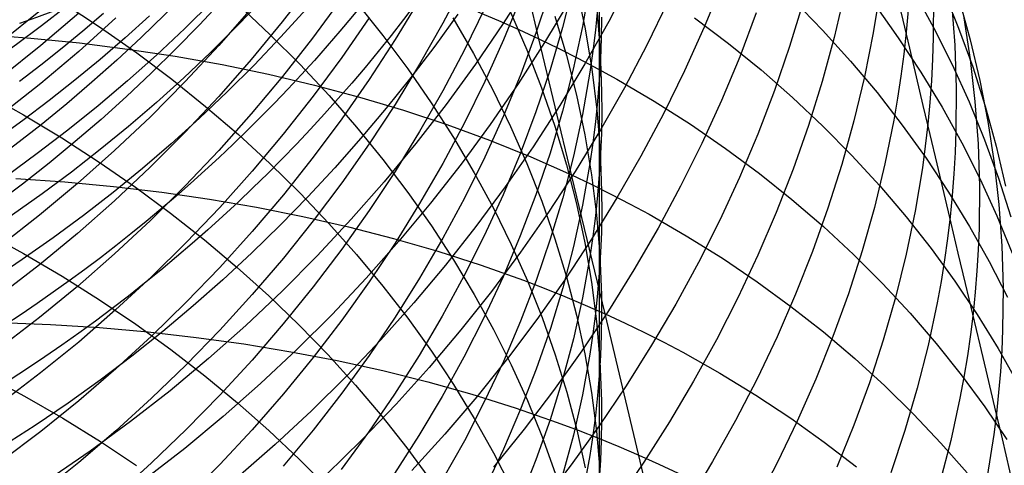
# Model space of a CAD drawing. Extents: x -383 to 1849, y -1185 to -529.
# Tile 193 of 256: x -356.74 to -347.22, y -944.75 to -940.44. Entities that reach past the tile are written whole.
import ezdxf

# ---------------------------------------------------------------- set-up
doc = ezdxf.new("R2010")
doc.units = 0
doc.layers.add('PREDEFINITO', color=7, linetype='CONTINUOUS')

msp = doc.modelspace()

# ---------------------------------------------------------------- linework, layer by layer
at = {"layer": 'PREDEFINITO'}
for p, q in [((-351.7197, -940.6262, 508.6788), (-352.0246, -939.3402, 510.1111)), ((-353.9101, -940.0882, 601.5811), (-354.1994, -940.4614, 601.4408)), ((-352.4389, -940.0731, 608.5495), (-352.6487, -940.4741, 608.3593)), ((-351.8094, -940.0736, 546.685), (-352.0655, -940.4759, 546.8075)), ((-351.3879, -940.1027, 616.0379), (-351.4922, -940.5153, 615.7983)), ((-351.2289, -940.0951, 618.0216), (-351.3001, -940.5071, 617.7707)), ((-350.8294, -940.0422, 543.4234), (-351.0458, -940.4577, 543.5698)), ((-349.9493, -940.0883, 540.0888), (-350.1242, -940.5129, 540.2601)), ((-351.6099, -940.1485, 614.0781), (-351.7455, -940.5595, 613.8508)), ((-351.3551, -940.1382, 626.4308), (-351.2744, -940.5277, 626.146)), ((-351.1368, -940.1312, 620.0265), (-351.1366, -941.936, 622.9812)), ((-348.7688, -940.1827, 534.8733), (-348.8689, -940.6118, 535.083)), ((-348.0996, -940.1655, 518.6457), (-347.9073, -940.5159, 518.9334)), ((-347.9091, -940.1915, 529.2568), (-347.9102, -940.6111, 529.5047)), ((-347.8164, -940.1496, 520.9126), (-347.6657, -940.521, 521.1968)), ((-356.3174, -940.279, 641.0448), (-355.9564, -940.5158, 640.8173)), ((-354.876, -940.264, 556.0348), (-355.1426, -940.5262, 556.0818)), ((-353.6311, -940.2402, 603.218), (-353.908, -940.6185, 603.0669)), ((-353.4821, -940.2743, 635.7973), (-353.2281, -940.5917, 635.5202)), ((-352.8721, -940.24, 606.6886), (-353.1094, -940.6326, 606.5124)), ((-351.8963, -940.2275, 612.144), (-352.0625, -940.6353, 611.9295)), ((-351.4219, -940.2546, 545.1313), (-351.665, -940.6607, 545.2638)), ((-350.4735, -940.268, 541.8467), (-350.6766, -940.6861, 542.0037)), ((-349.1674, -940.2725, 536.7023), (-349.298, -940.7005, 536.8982)), ((-349.2613, -940.2529, 513.832), (-348.9796, -940.5422, 514.1113)), ((-348.4795, -940.2901, 516.3743), (-348.2481, -940.6153, 516.6612)), ((-347.7332, -940.2744, 527.3312), (-347.7027, -940.6869, 527.5902)), ((-347.6602, -940.2465, 523.1697), (-347.5525, -940.6362, 523.4482)), ((-356.5341, -940.3528, 591.7725), (-356.9114, -940.6552, 591.7005)), ((-356.1658, -940.3777, 593.3404), (-356.5331, -940.6906, 593.259)), ((-355.9261, -940.3818, 559.0487), (-356.125, -940.5512, 559.0728)), ((-354.4999, -940.3321, 599.8224), (-354.8131, -940.6903, 599.6965)), ((-354.623, -940.2984, 638.3497), (-354.3191, -940.5827, 638.0899)), ((-352.5034, -940.3878, 548.3676), (-352.7263, -940.6955, 548.4537)), ((-352.244, -940.3282, 610.2415), (-352.4396, -940.7311, 610.0402)), ((-352.3118, -940.3639, 508.34), (-352.112, -940.4484, 508.4509)), ((-351.994, -940.3662, 630.8396), (-351.8365, -940.7303, 630.5489)), ((-351.1531, -940.336, 619.8958), (-351.1737, -940.5406, 619.7653)), ((-351.1605, -940.3385, 624.0955), (-351.129, -940.7374, 623.8167)), ((-349.6198, -940.3736, 538.4922), (-349.7805, -940.7988, 538.6742)), ((-348.4556, -940.3521, 533.1339), (-348.4916, -940.566, 533.2451)), ((-348.1523, -940.3498, 531.266), (-348.1715, -940.5623, 531.3837)), ((-355.8092, -940.4235, 594.9175), (-356.1662, -940.7462, 594.8264)), ((-355.4831, -940.4046, 557.5609), (-355.719, -940.6168, 557.5947)), ((-354.1994, -940.4614, 601.4408), (-354.5008, -940.8261, 601.3041)), ((-353.3607, -940.4237, 604.8613), (-353.6244, -940.8059, 604.6994)), ((-352.6487, -940.4741, 608.3593), (-352.8724, -940.8694, 608.172)), ((-352.5523, -940.4226, 633.1902), (-352.3518, -940.7681, 632.902)), ((-352.0655, -940.4759, 546.8075), (-352.3345, -940.871, 546.9265)), ((-352.112, -940.4484, 508.4509), (-351.9146, -940.5358, 508.5638)), ((-351.567, -940.4074, 628.4844), (-351.4547, -940.7868, 628.1946)), ((-351.0458, -940.4577, 543.5698), (-351.276, -940.8674, 543.7127)), ((-351.1146, -940.4166, 621.9152), (-351.1178, -940.6192, 621.7799)), ((-350.2179, -940.4213, 511.3359), (-349.8899, -940.669, 511.6008)), ((-347.6156, -940.4231, 525.3949), (-347.5537, -940.8265, 525.664)), ((-356.125, -940.5512, 559.0728), (-356.3267, -940.717, 559.0962)), ((-355.9564, -940.5158, 640.8173), (-355.6063, -940.7618, 640.5815)), ((-355.1426, -940.5262, 556.0818), (-355.4155, -940.7818, 556.127)), ((-351.9146, -940.5358, 508.5638), (-351.7197, -940.6262, 508.6788)), ((-351.7455, -940.5595, 613.8508), (-351.8965, -940.967, 613.6258)), ((-351.4922, -940.5153, 615.7983), (-351.6124, -940.9251, 615.5607)), ((-351.3001, -940.5071, 617.7707), (-351.388, -940.9172, 617.5213)), ((-351.2744, -940.5277, 626.146), (-351.2098, -940.919, 625.8602)), ((-351.1737, -940.5406, 619.7653), (-351.1987, -940.7448, 619.6351)), ((-350.1242, -940.5129, 540.2601), (-350.3137, -940.9331, 540.428)), ((-348.9796, -940.5422, 514.1113), (-348.7104, -940.8398, 514.395)), ((-348.4916, -940.566, 533.2451), (-348.5762, -940.9927, 533.4655)), ((-348.1715, -940.5623, 531.3837), (-348.195, -940.7746, 531.5008)), ((-347.9073, -940.5159, 518.9334), (-347.729, -940.8721, 519.2229)), ((-347.6657, -940.521, 521.1968), (-347.5297, -940.897, 521.4819)), ((-357.1033, -940.5833, 504.9237), (-356.6298, -940.6186, 505.0498)), ((-356.6298, -940.6186, 505.0498), (-356.1602, -940.6654, 505.1854)), ((-356.1602, -940.6654, 505.1854), (-355.6951, -940.7236, 505.3303)), ((-355.719, -940.6168, 557.5947), (-355.9592, -940.8239, 557.6274)), ((-354.3191, -940.5827, 638.0899), (-354.0273, -940.8744, 637.8238)), ((-353.908, -940.6185, 603.0669), (-354.1973, -940.9888, 602.9193)), ((-353.1094, -940.6326, 606.5124), (-353.3601, -941.0185, 606.3396)), ((-353.2281, -940.5917, 635.5202), (-352.9873, -940.9152, 635.2383)), ((-352.0625, -940.6353, 611.9295), (-352.2435, -941.0386, 611.7176)), ((-351.665, -940.6607, 545.2638), (-351.9213, -941.06, 545.3928)), ((-351.7197, -940.6262, 508.6788), (-351.5274, -940.7195, 508.7957)), ((-351.4067, -941.9396, 507.2725), (-351.7197, -940.6262, 508.6788)), ((-351.1178, -940.6192, 621.7799), (-351.1252, -940.8217, 621.6447)), ((-349.8899, -940.669, 511.6008), (-349.5734, -940.9264, 511.8715)), ((-348.8689, -940.6118, 535.083), (-348.9851, -941.0388, 535.2897)), ((-348.2481, -940.6153, 516.6612), (-348.03, -940.9472, 516.9511)), ((-347.9102, -940.6111, 529.5047), (-347.9171, -940.8211, 529.628)), ((-347.5525, -940.6362, 523.4482), (-347.4602, -941.0292, 523.7266)), ((-356.5331, -940.6906, 593.259), (-356.9104, -940.9915, 593.181)), ((-356.1662, -940.7462, 594.8264), (-356.5336, -941.0575, 594.7389)), ((-356.3267, -940.717, 559.0962), (-356.5312, -940.8793, 559.1189)), ((-355.6951, -940.7236, 505.3303), (-355.2349, -940.7934, 505.4845)), ((-355.6063, -940.7618, 640.5815), (-355.2673, -941.0164, 640.3379)), ((-354.8131, -940.6903, 599.6965), (-355.1377, -941.0389, 599.5743)), ((-352.7263, -940.6955, 548.4537), (-352.9568, -940.998, 548.5375)), ((-352.4396, -940.7311, 610.0402), (-352.6494, -941.1287, 609.8419)), ((-352.3518, -940.7681, 632.902), (-352.1655, -941.1183, 632.6103)), ((-351.8365, -940.7303, 630.5489), (-351.6939, -941.0981, 630.2557)), ((-351.5274, -940.7195, 508.7957), (-351.3377, -940.8157, 508.9147)), ((-351.1987, -940.7448, 619.6351), (-351.2279, -940.9488, 619.5052)), ((-351.129, -940.7374, 623.8167), (-351.1144, -941.1369, 623.5379)), ((-350.6766, -940.6861, 542.0037), (-350.8937, -941.0988, 542.1572)), ((-349.298, -940.7005, 536.8982), (-349.4442, -941.1254, 537.0909)), ((-347.7027, -940.6869, 527.5902), (-347.6886, -941.1008, 527.8478)), ((-355.9592, -940.8239, 557.6274), (-356.2037, -941.0259, 557.6589)), ((-355.4155, -940.7818, 556.127), (-355.6945, -941.0306, 556.1704)), ((-355.2349, -940.7934, 505.4845), (-354.7803, -940.8747, 505.6479)), ((-354.5008, -940.8261, 601.3041), (-354.814, -941.1817, 601.1711)), ((-353.6244, -940.8059, 604.6994), (-353.9008, -941.1804, 604.5411)), ((-351.4547, -940.7868, 628.1946), (-351.3579, -941.1688, 627.9032)), ((-351.3377, -940.8157, 508.9147), (-351.1507, -940.9147, 509.0356)), ((-351.1252, -940.8217, 621.6447), (-351.137, -941.0241, 621.5097)), ((-349.7805, -940.7988, 538.6742), (-349.9561, -941.22, 538.8529)), ((-348.7104, -940.8398, 514.395), (-348.4539, -941.1453, 514.6826)), ((-348.195, -940.7746, 531.5008), (-348.2229, -940.9868, 531.6173)), ((-347.9171, -940.8211, 529.628), (-347.9283, -941.0311, 529.7507)), ((-347.5537, -940.8265, 525.664), (-347.5078, -941.2321, 525.9323)), ((-356.5312, -940.8793, 559.1189), (-356.7385, -941.0378, 559.1408)), ((-354.7803, -940.8747, 505.6479), (-354.3317, -940.9675, 505.8203)), ((-354.0273, -940.8744, 637.8238), (-353.7479, -941.1732, 637.5517)), ((-352.8724, -940.8694, 608.172), (-353.1097, -941.2585, 607.9881)), ((-352.9873, -940.9152, 635.2383), (-352.7598, -941.2445, 634.9517)), ((-352.3345, -940.871, 546.9265), (-352.6161, -941.2583, 547.0419)), ((-351.6124, -940.9251, 615.5607), (-351.7485, -941.3318, 615.3252)), ((-351.276, -940.8674, 543.7127), (-351.5196, -941.2707, 543.852)), ((-351.388, -940.9172, 617.5213), (-351.4923, -941.325, 617.2737)), ((-351.2279, -940.9488, 619.5052), (-351.299, -941.3554, 619.2463)), ((-351.2098, -940.919, 625.8602), (-351.1615, -941.3116, 625.5738)), ((-351.1507, -940.9147, 509.0356), (-350.9663, -941.0165, 509.1583)), ((-350.3137, -940.9331, 540.428), (-350.5176, -941.3485, 540.5924)), ((-349.5734, -940.9264, 511.8715), (-349.2688, -941.1931, 512.1476)), ((-348.03, -940.9472, 516.9511), (-347.8255, -941.2856, 517.2435)), ((-347.729, -940.8721, 519.2229), (-347.565, -941.2336, 519.514)), ((-347.5297, -940.897, 521.4819), (-347.4086, -941.2771, 521.7676)), ((-356.2037, -941.0259, 557.6589), (-356.4523, -941.2226, 557.6891)), ((-355.6945, -941.0306, 556.1704), (-355.9793, -941.2725, 556.212)), ((-355.1377, -941.0389, 599.5743), (-355.4736, -941.3775, 599.456)), ((-355.2673, -941.0164, 640.3379), (-354.9398, -941.2795, 640.0868)), ((-354.1973, -940.9888, 602.9193), (-354.4987, -941.3505, 602.7754)), ((-354.3317, -940.9675, 505.8203), (-353.8897, -941.0718, 506.0017)), ((-353.3601, -941.0185, 606.3396), (-353.6237, -941.3973, 606.1702)), ((-352.9568, -940.998, 548.5375), (-353.1949, -941.2951, 548.6191)), ((-352.2435, -941.0386, 611.7176), (-352.439, -941.4371, 611.5086)), ((-351.8965, -940.967, 613.6258), (-352.0627, -941.3704, 613.4033)), ((-351.137, -941.0241, 621.5097), (-351.1532, -941.2263, 621.3749)), ((-350.9663, -941.0165, 509.1583), (-350.6057, -941.2283, 509.4093)), ((-348.9851, -941.0388, 535.2897), (-349.1173, -941.4633, 535.4934)), ((-348.5762, -940.9927, 533.4655), (-348.6773, -941.4178, 533.6829)), ((-348.2229, -940.9868, 531.6173), (-348.2551, -941.1988, 531.7331)), ((-347.9283, -941.0311, 529.7507), (-347.9437, -941.2412, 529.8729)), ((-347.4602, -941.0292, 523.7266), (-347.3834, -941.4252, 524.0047)), ((-357.0827, -941.1462, 642.9626), (-356.7007, -941.36, 642.7477)), ((-356.5336, -941.0575, 594.7389), (-356.9109, -941.3569, 594.6552)), ((-353.8897, -941.0718, 506.0017), (-353.4549, -941.1876, 506.1919)), ((-352.6494, -941.1287, 609.8419), (-352.8731, -941.5205, 609.6468)), ((-351.9213, -941.06, 545.3928), (-352.1904, -941.452, 545.518)), ((-352.1655, -941.1183, 632.6103), (-351.9934, -941.4727, 632.3154)), ((-351.6939, -941.0981, 630.2557), (-351.5663, -941.469, 629.9603)), ((-350.8937, -941.0988, 542.1572), (-351.1246, -941.5056, 542.3071)), ((-351.1144, -941.1369, 623.5379), (-351.1135, -941.3367, 623.3985)), ((-349.4442, -941.1254, 537.0909), (-349.6057, -941.5468, 537.2803)), ((-348.4539, -941.1453, 514.6826), (-348.2103, -941.4583, 514.9739)), ((-347.6886, -941.1008, 527.8478), (-347.6912, -941.5155, 528.1038)), ((-356.4523, -941.2226, 557.6891), (-356.705, -941.4139, 557.7181)), ((-354.814, -941.1817, 601.1711), (-355.1387, -941.5279, 601.042)), ((-353.9008, -941.1804, 604.5411), (-354.1897, -941.547, 604.3865)), ((-353.7479, -941.1732, 637.5517), (-353.4811, -941.4787, 637.2738)), ((-353.4549, -941.1876, 506.1919), (-353.0278, -941.3149, 506.391)), ((-352.7598, -941.2445, 634.9517), (-352.546, -941.579, 634.6609)), ((-351.3579, -941.1688, 627.9032), (-351.277, -941.5528, 627.6106)), ((-351.1532, -941.2263, 621.3749), (-351.1738, -941.4282, 621.2404)), ((-350.6057, -941.2283, 509.4093), (-350.256, -941.4508, 509.6674)), ((-349.9561, -941.22, 538.8529), (-350.1464, -941.6369, 539.028)), ((-349.2688, -941.1931, 512.1476), (-348.9762, -941.4687, 512.4289)), ((-348.2551, -941.1988, 531.7331), (-348.2915, -941.4105, 531.8483)), ((-347.9437, -941.2412, 529.8729), (-347.9635, -941.4512, 529.9945)), ((-347.565, -941.2336, 519.514), (-347.4153, -941.6, 519.8064)), ((-347.5078, -941.2321, 525.9323), (-347.4781, -941.6395, 526.1993)), ((-355.9793, -941.2725, 556.212), (-356.2701, -941.5072, 556.2518)), ((-354.9398, -941.2795, 640.0868), (-354.6239, -941.5505, 639.8286)), ((-353.1949, -941.2951, 548.6191), (-353.4404, -941.5867, 548.6983)), ((-353.1097, -941.2585, 607.9881), (-353.3603, -941.6409, 607.8076)), ((-353.0278, -941.3149, 506.391), (-352.6089, -941.4538, 506.5986)), ((-352.6161, -941.2583, 547.0419), (-352.9099, -941.6374, 547.1535)), ((-351.7485, -941.3318, 615.3252), (-351.9, -941.735, 615.0921)), ((-351.5196, -941.2707, 543.852), (-351.7764, -941.6673, 543.9875)), ((-351.4923, -941.325, 617.2737), (-351.6126, -941.73, 617.028)), ((-351.1615, -941.3116, 625.5738), (-351.1298, -941.7051, 625.287)), ((-351.1135, -941.3367, 623.3985), (-351.1168, -941.5366, 623.2593)), ((-347.8255, -941.2856, 517.2435), (-347.6348, -941.63, 517.5382)), ((-347.4086, -941.2771, 521.7676), (-347.3026, -941.661, 522.0536)), ((-356.705, -941.4139, 557.7181), (-356.9617, -941.5997, 557.7458)), ((-356.7007, -941.36, 642.7477), (-356.3291, -941.5834, 642.5238)), ((-355.4736, -941.3775, 599.456), (-355.8203, -941.7058, 599.3416)), ((-354.4987, -941.3505, 602.7754), (-354.8119, -941.7033, 602.6355)), ((-353.6237, -941.3973, 606.1702), (-353.9001, -941.7685, 606.0045)), ((-352.0627, -941.3704, 613.4033), (-352.2437, -941.7695, 613.1835)), ((-351.299, -941.3554, 619.2463), (-351.3866, -941.7602, 618.9891)), ((-351.1738, -941.4282, 621.2404), (-351.1986, -941.6299, 621.1061)), ((-350.5176, -941.3485, 540.5924), (-350.7355, -941.7585, 540.7531)), ((-348.6773, -941.4178, 533.6829), (-348.7946, -941.8408, 533.8974)), ((-348.2915, -941.4105, 531.8483), (-348.3769, -941.8329, 532.0765)), ((-347.3834, -941.4252, 524.0047), (-347.3224, -941.8238, 524.2821)), ((-356.2701, -941.5072, 556.2518), (-356.5664, -941.7344, 556.2896)), ((-355.1387, -941.5279, 601.042), (-355.4746, -941.8642, 600.9169)), ((-353.4811, -941.4787, 637.2738), (-353.2272, -941.7906, 636.9907)), ((-352.8731, -941.5205, 609.6468), (-353.1104, -941.9063, 609.455)), ((-352.439, -941.4371, 611.5086), (-352.6487, -941.8303, 611.3027)), ((-352.6089, -941.4538, 506.5986), (-352.1987, -941.6042, 506.8148)), ((-352.1904, -941.452, 545.518), (-352.4721, -941.8363, 545.6393)), ((-351.9934, -941.4727, 632.3154), (-351.836, -941.8311, 632.0176)), ((-351.5663, -941.469, 629.9603), (-351.454, -941.8428, 629.663)), ((-351.1246, -941.5056, 542.3071), (-351.3689, -941.9062, 542.4531)), ((-350.256, -941.4508, 509.6674), (-349.9176, -941.6835, 509.9321)), ((-349.1173, -941.4633, 535.4934), (-349.265, -941.8847, 535.6938)), ((-348.9762, -941.4687, 512.4289), (-348.6959, -941.7528, 512.715)), ((-348.2103, -941.4583, 514.9739), (-347.9799, -941.7785, 515.2686)), ((-347.9635, -941.4512, 529.9945), (-347.9876, -941.6611, 530.1155)), ((-347.6912, -941.5155, 528.1038), (-347.6988, -941.7231, 528.231)), ((-356.3291, -941.5834, 642.5238), (-355.968, -941.8162, 642.2912)), ((-354.6239, -941.5505, 639.8286), (-354.3199, -941.8293, 639.5635)), ((-354.1897, -941.547, 604.3865), (-354.4906, -941.9051, 604.2357)), ((-353.4404, -941.5867, 548.6983), (-353.6932, -941.8724, 548.7751)), ((-352.546, -941.579, 634.6609), (-352.346, -941.9185, 634.3661)), ((-352.1987, -941.6042, 506.8148), (-351.997, -941.6837, 506.9261)), ((-351.277, -941.5528, 627.6106), (-351.2121, -941.9384, 627.317)), ((-351.1168, -941.5366, 623.2593), (-351.1245, -941.7363, 623.1202)), ((-349.6057, -941.5468, 537.2803), (-349.7821, -941.9642, 537.4661)), ((-347.4153, -941.6, 519.8064), (-347.2804, -941.9709, 520.0996)), ((-355.8203, -941.7058, 599.3416), (-356.1776, -942.0233, 599.2314)), ((-354.8119, -941.7033, 602.6355), (-355.1367, -942.0468, 602.4996)), ((-353.3603, -941.6409, 607.8076), (-353.624, -942.0164, 607.6307)), ((-352.9099, -941.6374, 547.1535), (-353.2157, -942.0078, 547.2611)), ((-351.7764, -941.6673, 543.9875), (-352.0461, -942.0567, 544.1191)), ((-351.997, -941.6837, 506.9261), (-351.7978, -941.7661, 507.0395)), ((-351.1986, -941.6299, 621.1061), (-351.2277, -941.8313, 620.9721)), ((-351.1298, -941.7051, 625.287), (-351.1149, -942.0992, 625.0002)), ((-350.1464, -941.6369, 539.028), (-350.3511, -942.0489, 539.1994)), ((-349.9176, -941.6835, 509.9321), (-349.5907, -941.9262, 510.2031)), ((-347.9876, -941.6611, 530.1155), (-348.016, -941.8708, 530.2358)), ((-347.6348, -941.63, 517.5382), (-347.4581, -941.9801, 517.8348)), ((-347.4781, -941.6395, 526.1993), (-347.4649, -942.0481, 526.4649)), ((-347.3026, -941.661, 522.0536), (-347.2119, -942.0483, 522.3396)), ((-356.5664, -941.7344, 556.2896), (-356.8684, -941.9541, 556.3255)), ((-353.9001, -941.7685, 606.0045), (-354.1889, -942.1319, 605.8427)), ((-353.2272, -941.7906, 636.9907), (-352.9864, -942.1085, 636.7024)), ((-352.2437, -941.7695, 613.1835), (-352.4393, -942.1638, 612.9667)), ((-351.9, -941.735, 615.0921), (-352.0666, -942.1342, 614.8616)), ((-351.7978, -941.7661, 507.0395), (-351.601, -941.8514, 507.155)), ((-351.6126, -941.73, 617.028), (-351.7486, -942.132, 616.7846)), ((-351.3866, -941.7602, 618.9891), (-351.4906, -942.1628, 618.7336)), ((-351.1245, -941.7363, 623.1202), (-351.1366, -941.936, 622.9812)), ((-350.7355, -941.7585, 540.7531), (-350.9672, -942.1628, 540.9099)), ((-348.6959, -941.7528, 512.715), (-348.4281, -942.0451, 513.0055)), ((-347.9799, -941.7785, 515.2686), (-347.7628, -942.1053, 515.5662)), ((-347.6988, -941.7231, 528.231), (-347.7107, -941.9308, 528.3577)), ((-355.968, -941.8162, 642.2912), (-355.6179, -942.0579, 642.0502)), ((-355.4746, -941.8642, 600.9169), (-355.8213, -942.1903, 600.7961)), ((-354.4906, -941.9051, 604.2357), (-354.8034, -942.2544, 604.0891)), ((-354.3199, -941.8293, 639.5635), (-354.0281, -942.1153, 639.292)), ((-353.6932, -941.8724, 548.7751), (-353.953, -942.1521, 548.8494)), ((-353.1104, -941.9063, 609.455), (-353.3611, -942.2856, 609.2668)), ((-352.6487, -941.8303, 611.3027), (-352.8724, -942.2179, 611.1)), ((-352.4721, -941.8363, 545.6393), (-352.7661, -942.2125, 545.7567)), ((-351.836, -941.8311, 632.0176), (-351.6934, -942.1929, 631.7172)), ((-351.3689, -941.9062, 542.4531), (-351.6264, -942.3002, 542.5951)), ((-351.601, -941.8514, 507.155), (-351.4067, -941.9396, 507.2725)), ((-351.454, -941.8428, 629.663), (-351.3573, -942.2189, 629.3641)), ((-351.2277, -941.8313, 620.9721), (-351.2986, -942.2329, 620.7052)), ((-349.265, -941.8847, 535.6938), (-349.4279, -942.3028, 535.8907)), ((-348.7946, -941.8408, 533.8974), (-348.9277, -942.2612, 534.1086)), ((-348.3769, -941.8329, 532.0765), (-348.4788, -942.2538, 532.3018)), ((-348.016, -941.8708, 530.2358), (-348.0486, -942.0804, 530.3555)), ((-347.3224, -941.8238, 524.2821), (-347.2774, -942.2245, 524.5587)), ((-356.7733, -941.9751, 503.5016), (-356.2995, -942.0079, 503.6306)), ((-352.346, -941.9185, 634.3661), (-352.16, -942.2627, 634.0677)), ((-351.4067, -941.9396, 507.2725), (-351.2151, -942.0307, 507.3921)), ((-351.0789, -943.2831, 505.9001), (-351.4067, -941.9396, 507.2725)), ((-351.2121, -941.9384, 627.317), (-351.1635, -942.3254, 627.0229)), ((-351.1366, -941.936, 622.9812), (-351.153, -942.1355, 622.8424)), ((-351.1366, -941.936, 622.9812), (-351.1367, -942.8874, 624.4275)), ((-349.7821, -941.9642, 537.4661), (-349.9732, -942.3774, 537.6483)), ((-349.5907, -941.9262, 510.2031), (-349.2754, -942.1783, 510.48)), ((-347.7107, -941.9308, 528.3577), (-347.7269, -942.1385, 528.4839)), ((-347.4581, -941.9801, 517.8348), (-347.2957, -942.3355, 518.1331)), ((-347.2804, -941.9709, 520.0996), (-347.1603, -942.3459, 520.3935)), ((-356.1776, -942.0233, 599.2314), (-356.5451, -942.3296, 599.1255)), ((-356.2995, -942.0079, 503.6306), (-355.8297, -942.0519, 503.7692)), ((-355.8297, -942.0519, 503.7692), (-355.3644, -942.1073, 503.9173)), ((-355.6179, -942.0579, 642.0502), (-355.2788, -942.3082, 641.8012)), ((-355.1367, -942.0468, 602.4996), (-355.4726, -942.3805, 602.368)), ((-353.624, -942.0164, 607.6307), (-353.9003, -942.3844, 607.4577)), ((-353.2157, -942.0078, 547.2611), (-353.5331, -942.3692, 547.3647)), ((-352.0461, -942.0567, 544.1191), (-352.3283, -942.4386, 544.2466)), ((-351.2151, -942.0307, 507.3921), (-351.026, -942.1246, 507.5137)), ((-351.1149, -942.0992, 625.0002), (-351.1139, -942.2963, 624.8568)), ((-350.3511, -942.0489, 539.1994), (-350.5697, -942.4558, 539.367)), ((-348.4281, -942.0451, 513.0055), (-348.173, -942.3452, 513.3001)), ((-348.0486, -942.0804, 530.3555), (-348.0855, -942.2897, 530.4745)), ((-347.4649, -942.0481, 526.4649), (-347.4683, -942.4578, 526.7287)), ((-355.8213, -942.1903, 600.7961), (-356.1787, -942.5056, 600.6796)), ((-355.3644, -942.1073, 503.9173), (-354.9042, -942.1739, 504.0749)), ((-354.9042, -942.1739, 504.0749), (-354.4495, -942.2518, 504.2418)), ((-354.1889, -942.1319, 605.8427), (-354.4898, -942.4869, 605.685)), ((-353.953, -942.1521, 548.8494), (-354.2198, -942.4255, 548.9211)), ((-354.0281, -942.1153, 639.292), (-353.7486, -942.4084, 639.0142)), ((-352.9864, -942.1085, 636.7024), (-352.759, -942.4319, 636.4095)), ((-352.4393, -942.1638, 612.9667), (-352.6491, -942.5528, 612.7531)), ((-352.0666, -942.1342, 614.8616), (-352.2481, -942.5291, 614.6339)), ((-351.7486, -942.132, 616.7846), (-351.9001, -942.5304, 616.5436)), ((-351.6934, -942.1929, 631.7172), (-351.5658, -942.558, 631.4145)), ((-351.4906, -942.1628, 618.7336), (-351.6107, -942.5626, 618.4801)), ((-350.9672, -942.1628, 540.9099), (-351.2123, -942.561, 541.0628)), ((-351.153, -942.1355, 622.8424), (-351.1738, -942.3347, 622.7039)), ((-351.026, -942.1246, 507.5137), (-350.8396, -942.2213, 507.6373)), ((-349.2754, -942.1783, 510.48), (-348.9719, -942.4397, 510.7626)), ((-347.7628, -942.1053, 515.5662), (-347.5594, -942.4386, 515.8665)), ((-347.7269, -942.1385, 528.4839), (-347.7474, -942.3462, 528.6094)), ((-354.8034, -942.2544, 604.0891), (-355.1277, -942.5944, 603.9467)), ((-354.4495, -942.2518, 504.2418), (-354.001, -942.3411, 504.4179)), ((-353.3611, -942.2856, 609.2668), (-353.6248, -942.6579, 609.0823)), ((-352.8724, -942.2179, 611.1), (-353.1097, -942.5994, 610.9009)), ((-352.7661, -942.2125, 545.7567), (-353.072, -942.5802, 545.8699)), ((-352.16, -942.2627, 634.0677), (-351.9885, -942.611, 633.7661)), ((-351.2986, -942.2329, 620.7052), (-351.3861, -942.6326, 620.4399)), ((-351.3573, -942.2189, 629.3641), (-351.2765, -942.5971, 629.0639)), ((-350.8396, -942.2213, 507.6373), (-350.6558, -942.3208, 507.7628)), ((-348.9277, -942.2612, 534.1086), (-349.0764, -942.6788, 534.3165)), ((-348.4788, -942.2538, 532.3018), (-348.5968, -942.6726, 532.5239)), ((-348.0855, -942.2897, 530.4745), (-348.1718, -942.7073, 530.7102)), ((-347.2774, -942.2245, 524.5587), (-347.2486, -942.6269, 524.8339)), ((-356.5451, -942.3296, 599.1255), (-356.9227, -942.6241, 599.0241)), ((-355.4726, -942.3805, 602.368), (-355.8194, -942.704, 602.2407)), ((-355.2788, -942.3082, 641.8012), (-354.9511, -942.5668, 641.5446)), ((-353.9003, -942.3844, 607.4577), (-354.1892, -942.7445, 607.2887)), ((-354.001, -942.3411, 504.4179), (-353.5592, -942.4417, 504.6032)), ((-353.5331, -942.3692, 547.3647), (-353.8618, -942.7211, 547.4642)), ((-351.6264, -942.3002, 542.5951), (-351.8967, -942.6871, 542.733)), ((-351.1738, -942.3347, 622.7039), (-351.1989, -942.5338, 622.5656)), ((-351.1635, -942.3254, 627.0229), (-351.1315, -942.7132, 626.7283)), ((-351.1139, -942.2963, 624.8568), (-351.1172, -942.4934, 624.7136)), ((-350.6558, -942.3208, 507.7628), (-350.2965, -942.5278, 508.0195)), ((-349.9732, -942.3774, 537.6483), (-350.1786, -942.7857, 537.8266)), ((-349.4279, -942.3028, 535.8907), (-349.6058, -942.717, 536.084)), ((-348.173, -942.3452, 513.3001), (-347.9308, -942.6527, 513.5985)), ((-347.7474, -942.3462, 528.6094), (-347.7722, -942.5538, 528.7343)), ((-347.2957, -942.3355, 518.1331), (-347.1478, -942.6958, 518.4326)), ((-354.2198, -942.4255, 548.9211), (-354.4935, -942.6924, 548.9903)), ((-353.7486, -942.4084, 639.0142), (-353.4818, -942.708, 638.7307)), ((-353.5592, -942.4417, 504.6032), (-353.1246, -942.5535, 504.7974)), ((-352.759, -942.4319, 636.4095), (-352.5452, -942.7606, 636.1123)), ((-352.3283, -942.4386, 544.2466), (-352.6228, -942.8123, 544.3699)), ((-350.5697, -942.4558, 539.367), (-350.8021, -942.857, 539.5306)), ((-348.9719, -942.4397, 510.7626), (-348.6806, -942.7099, 511.0503)), ((-347.5594, -942.4386, 515.8665), (-347.3697, -942.7778, 516.169)), ((-347.4683, -942.4578, 526.7287), (-347.4764, -942.6628, 526.8599)), ((-357.0817, -942.4917, 644.421), (-356.6994, -942.7009, 644.2023)), ((-356.1787, -942.5056, 600.6796), (-356.5463, -942.8097, 600.5676)), ((-354.9511, -942.5668, 641.5446), (-354.635, -942.8332, 641.2806)), ((-354.4898, -942.4869, 605.685), (-354.8025, -942.8332, 605.5315)), ((-353.1246, -942.5535, 504.7974), (-352.6978, -942.6768, 505.0006)), ((-352.6491, -942.5528, 612.7531), (-352.8728, -942.9363, 612.5429)), ((-352.2481, -942.5291, 614.6339), (-352.4441, -942.9192, 614.4093)), ((-351.9001, -942.5304, 616.5436), (-352.0668, -942.925, 616.3052)), ((-351.6107, -942.5626, 618.4801), (-351.7464, -942.9594, 618.2289)), ((-351.5658, -942.558, 631.4145), (-351.4536, -942.9258, 631.1099)), ((-351.2123, -942.561, 541.0628), (-351.4704, -942.9526, 541.2115)), ((-351.1989, -942.5338, 622.5656), (-351.2282, -942.7325, 622.4277)), ((-351.1172, -942.4934, 624.7136), (-351.1247, -942.6905, 624.5705)), ((-350.2965, -942.5278, 508.0195), (-349.9481, -942.7453, 508.2832)), ((-347.7722, -942.5538, 528.7343), (-347.8014, -942.7613, 528.8586)), ((-355.1277, -942.5944, 603.9467), (-355.4632, -942.9248, 603.8087)), ((-353.6248, -942.6579, 609.0823), (-353.9011, -943.0229, 608.9019)), ((-353.072, -942.5802, 545.8699), (-353.3895, -942.9389, 545.9788)), ((-353.1097, -942.5994, 610.9009), (-353.3603, -942.9745, 610.7054)), ((-351.9885, -942.611, 633.7661), (-351.8315, -942.9632, 633.4614)), ((-351.3861, -942.6326, 620.4399), (-351.49, -943.0301, 620.1764)), ((-351.2765, -942.5971, 629.0639), (-351.2116, -942.977, 628.7628)), ((-347.9308, -942.6527, 513.5985), (-347.7017, -942.9673, 513.9002)), ((-347.4764, -942.6628, 526.8599), (-347.4887, -942.868, 526.9905)), ((-347.2486, -942.6269, 524.8339), (-347.2363, -943.0307, 525.1076)), ((-356.6994, -942.7009, 644.2023), (-356.3275, -942.9194, 643.9744)), ((-355.8194, -942.704, 602.2407), (-356.1767, -943.0168, 602.1181)), ((-354.4935, -942.6924, 548.9903), (-354.7737, -942.9527, 549.0568)), ((-354.1892, -942.7445, 607.2887), (-354.4901, -943.0964, 607.1239)), ((-353.8618, -942.7211, 547.4642), (-354.2016, -943.0631, 547.5593)), ((-353.4818, -942.708, 638.7307), (-353.2278, -943.0138, 638.4417)), ((-352.6978, -942.6768, 505.0006), (-352.2793, -942.8113, 505.2125)), ((-352.5452, -942.7606, 636.1123), (-352.3452, -943.0943, 635.8109)), ((-351.8967, -942.6871, 542.733), (-352.1796, -943.0664, 542.8666)), ((-351.2282, -942.7325, 622.4277), (-351.2997, -943.1289, 622.1528)), ((-351.1247, -942.6905, 624.5705), (-351.1367, -942.8874, 624.4275)), ((-351.1315, -942.7132, 626.7283), (-351.1163, -943.1016, 626.4338)), ((-349.9481, -942.7453, 508.2832), (-349.611, -942.9729, 508.5538)), ((-349.6058, -942.717, 536.084), (-349.7983, -943.127, 536.2735)), ((-349.0764, -942.6788, 534.3165), (-349.2403, -943.0931, 534.5207)), ((-348.5968, -942.6726, 532.5239), (-348.7307, -943.0889, 532.7426)), ((-348.6806, -942.7099, 511.0503), (-348.4015, -942.9885, 511.343)), ((-348.1718, -942.7073, 530.7102), (-348.2746, -943.1234, 530.9428)), ((-347.8014, -942.7613, 528.8586), (-347.8348, -942.9686, 528.9821)), ((-356.5463, -942.8097, 600.5676), (-356.9239, -943.1023, 600.4604)), ((-354.8025, -942.8332, 605.5315), (-355.1268, -943.1702, 605.3824)), ((-354.635, -942.8332, 641.2806), (-354.3308, -943.1072, 641.0096)), ((-352.6228, -942.8123, 544.3699), (-352.9292, -943.1776, 544.4888)), ((-352.2793, -942.8113, 505.2125), (-351.8696, -942.9572, 505.4332)), ((-350.8021, -942.857, 539.5306), (-351.0479, -943.2521, 539.69)), ((-350.1786, -942.7857, 537.8266), (-350.398, -943.1889, 538.0009)), ((-347.3697, -942.7778, 516.169), (-347.1941, -943.1227, 516.4736)), ((-356.3275, -942.9194, 643.9744), (-355.9662, -943.1472, 643.7376)), ((-355.4632, -942.9248, 603.8087), (-355.8096, -943.245, 603.6753)), ((-354.7737, -942.9527, 549.0568), (-355.0605, -943.2061, 549.1206)), ((-353.3895, -942.9389, 545.9788), (-353.7184, -943.2882, 546.0833)), ((-352.8728, -942.9363, 612.5429), (-353.1101, -943.3138, 612.3363)), ((-352.4441, -942.9192, 614.4093), (-352.6544, -943.3042, 614.1879)), ((-352.0668, -942.925, 616.3052), (-352.2483, -943.3153, 616.0698)), ((-351.8696, -942.9572, 505.4332), (-351.6683, -943.0344, 505.5467)), ((-351.4704, -942.9526, 541.2115), (-351.7414, -943.3372, 541.3559)), ((-351.4536, -942.9258, 631.1099), (-351.357, -943.296, 630.8037)), ((-351.1367, -942.8874, 624.4275), (-351.153, -943.0842, 624.2848)), ((-351.1367, -942.8874, 624.4275), (-351.1372, -944.8875, 627.2537)), ((-347.4887, -942.868, 526.9905), (-347.5053, -943.0732, 527.1205)), ((-356.1767, -943.0168, 602.1181), (-356.5444, -943.3186, 602.0002)), ((-353.9011, -943.0229, 608.9019), (-354.1899, -943.3801, 608.7256)), ((-353.3603, -942.9745, 610.7054), (-353.624, -943.3426, 610.5139)), ((-353.2278, -943.0138, 638.4417), (-352.987, -943.3255, 638.1475)), ((-351.7464, -942.9594, 618.2289), (-351.8975, -943.3528, 617.9802)), ((-351.8315, -942.9632, 633.4614), (-351.6893, -943.3189, 633.1541)), ((-351.6683, -943.0344, 505.5467), (-351.4693, -943.1145, 505.6624)), ((-351.49, -943.0301, 620.1764), (-351.6099, -943.4249, 619.915)), ((-351.2116, -942.977, 628.7628), (-351.1631, -943.3581, 628.4611)), ((-349.611, -942.9729, 508.5538), (-349.2853, -943.2103, 508.8309)), ((-348.4015, -942.9885, 511.343), (-348.135, -943.2752, 511.6403)), ((-347.8348, -942.9686, 528.9821), (-347.8724, -943.1756, 529.105)), ((-347.7017, -942.9673, 513.9002), (-347.486, -943.2885, 514.205)), ((-347.2363, -943.0307, 525.1076), (-347.2407, -943.4355, 525.3795)), ((-355.9662, -943.1472, 643.7376), (-355.6158, -943.3837, 643.4923)), ((-354.4901, -943.0964, 607.1239), (-354.8028, -943.4397, 606.9635)), ((-354.2016, -943.0631, 547.5593), (-354.5521, -943.3947, 547.65)), ((-354.3308, -943.1072, 641.0096), (-354.0387, -943.3884, 640.732)), ((-352.1796, -943.0664, 542.8666), (-352.4746, -943.4378, 542.9958)), ((-352.3452, -943.0943, 635.8109), (-352.1593, -943.4324, 635.5059)), ((-351.4693, -943.1145, 505.6624), (-351.2729, -943.1974, 505.7802)), ((-351.2997, -943.1289, 622.1528), (-351.3877, -943.5235, 621.8794)), ((-351.153, -943.0842, 624.2848), (-351.1737, -943.2808, 624.1423)), ((-351.1163, -943.1016, 626.4338), (-351.1151, -943.2958, 626.2866)), ((-349.7983, -943.127, 536.2735), (-350.0051, -943.5324, 536.459)), ((-349.2403, -943.0931, 534.5207), (-349.4192, -943.5036, 534.7212)), ((-348.7307, -943.0889, 532.7426), (-348.8802, -943.5024, 532.9578)), ((-348.2746, -943.1234, 530.9428), (-348.3934, -943.5374, 531.1722)), ((-347.5053, -943.0732, 527.1205), (-347.5262, -943.2783, 527.2499)), ((-355.1268, -943.1702, 605.3824), (-355.4623, -943.4977, 605.238)), ((-355.0605, -943.2061, 549.1206), (-355.3536, -943.4523, 549.1815)), ((-352.9292, -943.1776, 544.4888), (-353.2472, -943.534, 544.6032)), ((-351.2729, -943.1974, 505.7802), (-351.0789, -943.2831, 505.9001)), ((-350.398, -943.1889, 538.0009), (-350.6311, -943.5865, 538.171)), ((-349.2853, -943.2103, 508.8309), (-348.9713, -943.4571, 509.114)), ((-347.8724, -943.1756, 529.105), (-347.9602, -943.5889, 529.3484)), ((-356.5444, -943.3186, 602.0002), (-356.922, -943.6088, 601.8872)), ((-355.8096, -943.245, 603.6753), (-356.1666, -943.5548, 603.5468)), ((-353.7184, -943.2882, 546.0833), (-354.0583, -943.6276, 546.1833)), ((-353.1101, -943.3138, 612.3363), (-353.3607, -943.6849, 612.1335)), ((-352.987, -943.3255, 638.1475), (-352.7595, -943.6428, 637.8485)), ((-352.6544, -943.3042, 614.1879), (-352.8786, -943.6837, 613.9701)), ((-352.2483, -943.3153, 616.0698), (-352.4443, -943.701, 615.8375)), ((-351.7414, -943.3372, 541.3559), (-352.0249, -943.7143, 541.4958)), ((-351.6893, -943.3189, 633.1541), (-351.5622, -943.6777, 632.8445)), ((-351.357, -943.296, 630.8037), (-351.2761, -943.6682, 630.4962)), ((-351.0479, -943.2521, 539.69), (-351.3067, -943.6407, 539.8451)), ((-351.1737, -943.2808, 624.1423), (-351.1987, -943.4771, 624.0001)), ((-351.1151, -943.2958, 626.2866), (-351.1182, -943.49, 626.1396)), ((-351.0789, -943.2831, 505.9001), (-350.8876, -943.3717, 506.0221)), ((-350.4253, -946.0371, 503.2237), (-351.0789, -943.2831, 505.9001)), ((-348.135, -943.2752, 511.6403), (-347.8812, -943.5696, 511.9417)), ((-347.5262, -943.2783, 527.2499), (-347.5514, -943.4834, 527.3787)), ((-347.486, -943.2885, 514.205), (-347.2839, -943.6161, 514.5126)), ((-356.9143, -943.3659, 501.9778), (-356.4376, -943.3852, 502.0996)), ((-356.4376, -943.3852, 502.0996), (-355.9644, -943.4156, 502.2314)), ((-355.9644, -943.4156, 502.2314), (-355.4952, -943.457, 502.373)), ((-355.6158, -943.3837, 643.4923), (-355.2765, -943.6286, 643.2388)), ((-354.5521, -943.3947, 547.65), (-354.913, -943.7155, 547.7361)), ((-354.1899, -943.3801, 608.7256), (-354.4909, -943.7291, 608.5537)), ((-354.0387, -943.3884, 640.732), (-353.7589, -943.6764, 640.448)), ((-353.624, -943.3426, 610.5139), (-353.9004, -943.7035, 610.3265)), ((-352.1593, -943.4324, 635.5059), (-351.9878, -943.7747, 635.1975)), ((-351.8975, -943.3528, 617.9802), (-352.0638, -943.7423, 617.7342)), ((-351.6099, -943.4249, 619.915), (-351.7455, -943.8167, 619.6559)), ((-351.1631, -943.3581, 628.4611), (-351.1312, -943.7401, 628.1589)), ((-350.8876, -943.3717, 506.0221), (-350.699, -943.463, 506.1461)), ((-355.4623, -943.4977, 605.238), (-355.8086, -943.8152, 605.0983)), ((-355.3536, -943.4523, 549.1815), (-355.653, -943.6912, 549.2397)), ((-355.4952, -943.457, 502.373), (-355.0305, -943.5096, 502.5243)), ((-354.8028, -943.4397, 606.9635), (-355.1271, -943.7738, 606.8078)), ((-355.0305, -943.5096, 502.5243), (-354.571, -943.5733, 502.6853)), ((-352.4746, -943.4378, 542.9958), (-352.7816, -943.8008, 543.1204)), ((-351.3877, -943.5235, 621.8794), (-351.4921, -943.916, 621.6079)), ((-351.1987, -943.4771, 624.0001), (-351.228, -943.6731, 623.8582)), ((-351.1182, -943.49, 626.1396), (-351.1256, -943.6842, 625.9926)), ((-350.699, -943.463, 506.1461), (-350.513, -943.5571, 506.2722)), ((-349.4192, -943.5036, 534.7212), (-349.6126, -943.9099, 534.9177)), ((-348.8802, -943.5024, 532.9578), (-349.0449, -943.9126, 533.1693)), ((-348.9713, -943.4571, 509.114), (-348.6692, -943.713, 509.4028)), ((-347.5514, -943.4834, 527.3787), (-347.5809, -943.6884, 527.5068)), ((-347.2407, -943.4355, 525.3795), (-347.2492, -943.6381, 525.5146)), ((-356.1666, -943.5548, 603.5468), (-356.5339, -943.8535, 603.4231)), ((-354.571, -943.5733, 502.6853), (-354.1171, -943.6481, 502.8557)), ((-353.2472, -943.534, 544.6032), (-353.5766, -943.8811, 544.713)), ((-350.6311, -943.5865, 538.171), (-350.8776, -943.978, 538.3367)), ((-350.513, -943.5571, 506.2722), (-350.3297, -943.654, 506.4002)), ((-350.0051, -943.5324, 536.459), (-350.2258, -943.9327, 536.6403)), ((-348.3934, -943.5374, 531.1722), (-348.5281, -943.949, 531.3981)), ((-347.9602, -943.5889, 529.3484), (-348.0645, -944.0007, 529.5887)), ((-347.8812, -943.5696, 511.9417), (-347.6403, -943.8713, 512.2469)), ((-347.2839, -943.6161, 514.5126), (-347.0956, -943.9496, 514.8224)), ((-355.653, -943.6912, 549.2397), (-355.9583, -943.9226, 549.2949)), ((-354.913, -943.7155, 547.7361), (-355.2839, -944.025, 547.8175)), ((-355.2765, -943.6286, 643.2388), (-354.9487, -943.8816, 642.9774)), ((-354.0583, -943.6276, 546.1833), (-354.409, -943.9568, 546.2785)), ((-353.9004, -943.7035, 610.3265), (-354.1892, -944.0567, 610.1434)), ((-354.1171, -943.6481, 502.8557), (-353.6694, -943.734, 503.0356)), ((-353.7589, -943.6764, 640.448), (-353.4917, -943.9709, 640.1582)), ((-353.3607, -943.6849, 612.1335), (-353.6244, -944.0492, 611.9348)), ((-352.8786, -943.6837, 613.9701), (-353.1164, -944.0573, 613.756)), ((-352.7595, -943.6428, 637.8485), (-352.5456, -943.9652, 637.5451)), ((-352.4443, -943.701, 615.8375), (-352.6546, -944.0816, 615.6086)), ((-352.0249, -943.7143, 541.4958), (-352.3206, -944.0837, 541.6311)), ((-351.3067, -943.6407, 539.8451), (-351.5784, -944.0224, 539.9957)), ((-351.5622, -943.6777, 632.8445), (-351.4504, -944.0392, 632.5329)), ((-351.228, -943.6731, 623.8582), (-351.2993, -944.0641, 623.5754)), ((-351.2761, -943.6682, 630.4962), (-351.2114, -944.042, 630.1877)), ((-351.1256, -943.6842, 625.9926), (-351.1373, -943.8782, 625.8459)), ((-350.3297, -943.654, 506.4002), (-349.9713, -943.8556, 506.6619)), ((-348.6692, -943.713, 509.4028), (-348.3791, -943.9775, 509.6969)), ((-347.5809, -943.6884, 527.5068), (-347.6147, -943.8932, 527.6341)), ((-347.2492, -943.6381, 525.5146), (-347.262, -943.8407, 525.6492)), ((-355.1271, -943.7738, 606.8078), (-355.4626, -944.0984, 606.6569)), ((-354.4909, -943.7291, 608.5537), (-354.8036, -944.0696, 608.3864)), ((-353.6694, -943.734, 503.0356), (-353.2284, -943.8311, 503.2248)), ((-352.7816, -943.8008, 543.1204), (-353.1002, -944.155, 543.2403)), ((-352.0638, -943.7423, 617.7342), (-352.2449, -944.1277, 617.4913)), ((-351.9878, -943.7747, 635.1975), (-351.8308, -944.1208, 634.8861)), ((-351.1312, -943.7401, 628.1589), (-351.1161, -944.1226, 627.8568)), ((-357.072, -943.8728, 645.8471), (-356.6899, -944.0778, 645.6241)), ((-356.5339, -943.8535, 603.4231), (-356.9113, -944.141, 603.3046)), ((-355.8086, -943.8152, 605.0983), (-356.1656, -944.1222, 604.9637)), ((-354.9487, -943.8816, 642.9774), (-354.6324, -944.1424, 642.7085)), ((-353.5766, -943.8811, 544.713), (-353.9169, -944.2185, 544.8179)), ((-353.2284, -943.8311, 503.2248), (-352.7946, -943.9394, 503.4231)), ((-351.7455, -943.8167, 619.6559), (-351.8966, -944.2051, 619.3994)), ((-351.1373, -943.8782, 625.8459), (-351.1535, -944.0721, 625.6994)), ((-349.9713, -943.8556, 506.6619), (-349.6241, -944.0675, 506.9308)), ((-347.6147, -943.8932, 527.6341), (-347.6527, -944.0978, 527.7607)), ((-347.6403, -943.8713, 512.2469), (-347.4126, -944.1801, 512.5556)), ((-347.262, -943.8407, 525.6492), (-347.2791, -944.0435, 525.7831)), ((-355.9583, -943.9226, 549.2949), (-356.2696, -944.1461, 549.3472)), ((-354.409, -943.9568, 546.2785), (-354.77, -944.2752, 546.369)), ((-353.4917, -943.9709, 640.1582), (-353.2373, -944.2715, 639.8627)), ((-352.7946, -943.9394, 503.4231), (-352.3687, -944.0588, 503.6306)), ((-352.5456, -943.9652, 637.5451), (-352.3455, -944.2925, 637.2375)), ((-351.4921, -943.916, 621.6079), (-351.6126, -944.3059, 621.3386)), ((-350.8776, -943.978, 538.3367), (-351.1372, -944.3632, 538.4979)), ((-350.2258, -943.9327, 536.6403), (-350.4603, -944.3275, 536.8173)), ((-349.6126, -943.9099, 534.9177), (-349.8203, -944.3117, 535.1101)), ((-349.0449, -943.9126, 533.1693), (-349.2245, -944.3192, 533.3768)), ((-348.5281, -943.949, 531.3981), (-348.6783, -944.3578, 531.6202)), ((-348.3791, -943.9775, 509.6969), (-348.1014, -944.2504, 509.9961)), ((-348.0645, -944.0007, 529.5887), (-348.1849, -944.4106, 529.8256)), ((-356.6899, -944.0778, 645.6241), (-356.3182, -944.2921, 645.3917)), ((-355.4626, -944.0984, 606.6569), (-355.809, -944.4131, 606.5109)), ((-355.2839, -944.025, 547.8175), (-355.6647, -944.3229, 547.894)), ((-354.8036, -944.0696, 608.3864), (-355.1278, -944.4011, 608.2238)), ((-354.1892, -944.0567, 610.1434), (-354.4901, -944.4019, 609.9649)), ((-353.6244, -944.0492, 611.9348), (-353.9008, -944.4063, 611.7403)), ((-353.1164, -944.0573, 613.756), (-353.3676, -944.4246, 613.5458)), ((-352.6546, -944.0816, 615.6086), (-352.8788, -944.4567, 615.3833)), ((-352.3206, -944.0837, 541.6311), (-352.6282, -944.4447, 541.7616)), ((-352.3687, -944.0588, 503.6306), (-351.9512, -944.1893, 503.847)), ((-351.5784, -944.0224, 539.9957), (-351.8625, -944.3968, 540.1415)), ((-351.4504, -944.0392, 632.5329), (-351.3542, -944.4031, 632.2196)), ((-351.2993, -944.0641, 623.5754), (-351.3872, -944.4533, 623.2943)), ((-351.2114, -944.042, 630.1877), (-351.1629, -944.4171, 629.8784)), ((-351.1535, -944.0721, 625.6994), (-351.1739, -944.2657, 625.5531)), ((-349.6241, -944.0675, 506.9308), (-349.2881, -944.2895, 507.2067)), ((-347.6527, -944.0978, 527.7607), (-347.7412, -944.5062, 528.0116)), ((-347.2791, -944.0435, 525.7831), (-347.3004, -944.2462, 525.9164)), ((-356.2696, -944.1461, 549.3472), (-356.5866, -944.3617, 549.3965)), ((-356.1656, -944.1222, 604.9637), (-356.533, -944.4184, 604.8343)), ((-354.6324, -944.1424, 642.7085), (-354.328, -944.4106, 642.4326)), ((-353.1002, -944.155, 543.2403), (-353.4301, -944.4999, 543.3553)), ((-352.2449, -944.1277, 617.4913), (-352.4404, -944.5084, 617.2516)), ((-351.9512, -944.1893, 503.847), (-351.5425, -944.331, 504.0722)), ((-351.8308, -944.1208, 634.8861), (-351.6887, -944.4703, 634.5719)), ((-351.1161, -944.1226, 627.8568), (-351.1149, -944.3139, 627.7058)), ((-347.4126, -944.1801, 512.5556), (-347.1983, -944.4955, 512.8674)), ((-354.77, -944.2752, 546.369), (-355.1412, -944.5825, 546.4544)), ((-353.9169, -944.2185, 544.8179), (-354.268, -944.5457, 544.918)), ((-353.2373, -944.2715, 639.8627), (-352.996, -944.5779, 639.5619)), ((-351.8966, -944.2051, 619.3994), (-352.0628, -944.5898, 619.1457)), ((-351.1739, -944.2657, 625.5531), (-351.1987, -944.4591, 625.4071)), ((-348.1014, -944.2504, 509.9961), (-347.8362, -944.5313, 510.2999)), ((-347.3004, -944.2462, 525.9164), (-347.3261, -944.4488, 526.049)), ((-356.5866, -944.3617, 549.3965), (-356.9091, -944.5691, 549.4426)), ((-356.3182, -944.2921, 645.3917), (-355.9572, -944.5154, 645.1502)), ((-355.6647, -944.3229, 547.894), (-356.055, -944.6086, 547.9656)), ((-352.3455, -944.2925, 637.2375), (-352.1596, -944.6242, 636.9261)), ((-351.6126, -944.3059, 621.3386), (-351.7488, -944.6929, 621.0715)), ((-351.5425, -944.331, 504.0722), (-351.3416, -944.4061, 504.1881)), ((-351.1372, -944.3632, 538.4979), (-351.4096, -944.7415, 538.6543)), ((-351.1149, -944.3139, 627.7058), (-351.118, -944.5052, 627.5549)), ((-350.4603, -944.3275, 536.8173), (-350.7081, -944.7164, 536.9897)), ((-349.8203, -944.3117, 535.1101), (-350.042, -944.7085, 535.2981)), ((-349.2245, -944.3192, 533.3768), (-349.4187, -944.7216, 533.5803)), ((-349.2881, -944.2895, 507.2067), (-348.9637, -944.521, 507.4891)), ((-348.6783, -944.3578, 531.6202), (-348.8436, -944.7634, 531.8386)), ((-356.533, -944.4184, 604.8343), (-356.9103, -944.7034, 604.7102)), ((-355.809, -944.4131, 606.5109), (-356.166, -944.7175, 606.3702)), ((-355.1278, -944.4011, 608.2238), (-355.4633, -944.7232, 608.0663)), ((-354.4901, -944.4019, 609.9649), (-354.8028, -944.7385, 609.7912)), ((-354.328, -944.4106, 642.4326), (-354.0357, -944.6858, 642.1498)), ((-353.9008, -944.4063, 611.7403), (-354.1897, -944.7558, 611.5504)), ((-353.3676, -944.4246, 613.5458), (-353.6317, -944.7851, 613.3399)), ((-352.8788, -944.4567, 615.3833), (-353.1166, -944.826, 615.1619)), ((-352.6282, -944.4447, 541.7616), (-352.9473, -944.797, 541.8871)), ((-351.8625, -944.3968, 540.1415), (-352.1588, -944.7634, 540.2826)), ((-351.6887, -944.4703, 634.5719), (-351.5617, -944.8228, 634.2554)), ((-351.3872, -944.4533, 623.2943), (-351.4915, -944.8404, 623.015)), ((-351.3542, -944.4031, 632.2196), (-351.2738, -944.769, 631.905)), ((-351.3416, -944.4061, 504.1881), (-351.1432, -944.4839, 504.3062)), ((-351.1987, -944.4591, 625.4071), (-351.2278, -944.6522, 625.2614)), ((-351.1629, -944.4171, 629.8784), (-351.131, -944.7931, 629.5689)), ((-348.1849, -944.4106, 529.8256), (-348.321, -944.8181, 530.0589)), ((-347.3261, -944.4488, 526.049), (-347.3561, -944.6513, 526.1809)), ((-355.9572, -944.5154, 645.1502), (-355.6071, -944.7472, 644.8999)), ((-354.268, -944.5457, 544.918), (-354.6294, -944.8622, 545.0129)), ((-353.4301, -944.4999, 543.3553), (-353.7709, -944.8353, 543.4652)), ((-352.4404, -944.5084, 617.2516), (-352.6502, -944.8841, 617.0154)), ((-351.1432, -944.4839, 504.3062), (-350.9473, -944.5646, 504.4264)), ((-351.118, -944.5052, 627.5549), (-351.1254, -944.6964, 627.4042)), ((-350.9473, -944.5646, 504.4264), (-350.7539, -944.648, 504.5488)), ((-348.9637, -944.521, 507.4891), (-348.651, -944.7619, 507.7777)), ((-347.7412, -944.5062, 528.0116), (-347.8461, -944.9131, 528.2592)), ((-347.8362, -944.5313, 510.2999), (-347.5838, -944.8199, 510.608)), ((-356.055, -944.6086, 547.9656), (-356.4544, -944.8817, 548.0321)), ((-355.1412, -944.5825, 546.4544), (-355.5221, -944.8783, 546.5348)), ((-352.996, -944.5779, 639.5619), (-352.7681, -944.8897, 639.2563)), ((-352.0628, -944.5898, 619.1457), (-352.2438, -944.9703, 618.8951)), ((-352.1596, -944.6242, 636.9261), (-351.988, -944.96, 636.6112)), ((-351.2278, -944.6522, 625.2614), (-351.2986, -945.0373, 624.9712)), ((-350.7539, -944.648, 504.5488), (-350.5632, -944.7343, 504.6734)), ((-347.3561, -944.6513, 526.1809), (-347.3904, -944.8537, 526.3121)), ((-356.166, -944.7175, 606.3702), (-356.5333, -945.0112, 606.2349)), ((-355.4633, -944.7232, 608.0663), (-355.8096, -945.0354, 607.914)), ((-354.8028, -944.7385, 609.7912), (-355.127, -945.0662, 609.6224)), ((-354.0357, -944.6858, 642.1498), (-353.7558, -944.9677, 641.8606)), ((-351.7488, -944.6929, 621.0715), (-351.9004, -945.0766, 620.8071)), ((-351.4096, -944.7415, 538.6543), (-351.6944, -945.1126, 538.8059)), ((-351.1254, -944.6964, 627.4042), (-351.1372, -944.8875, 627.2537)), ((-350.7081, -944.7164, 536.9897), (-350.969, -945.099, 537.1574)), ((-350.5632, -944.7343, 504.6734), (-350.3751, -944.8233, 504.8)), ((-350.042, -944.7085, 535.2981), (-350.2773, -945.1, 535.4816)), ((-349.4187, -944.7216, 533.5803), (-349.6272, -945.1196, 533.7794))]:
    msp.add_line(p, q, dxfattribs=at)
at = {"layer": 'PREDEFINITO', "extrusion": (-0.016803, 0.114563, -0.993274)}
msp.add_arc((496.7709, -791.198, -678.8751), 14.9417, 95.84327, 275.27872, dxfattribs=at)
at = {"layer": 'PREDEFINITO', "extrusion": (-0.016824, 0.171811, -0.984986)}
msp.add_arc((454.776, -773.055, -732.399), 14.9608, 82.65115, 280.09999, dxfattribs=at)
at = {"layer": 'PREDEFINITO', "extrusion": (-0.016915, 0.074595, -0.99707)}
msp.add_arc((562.0337, -776.5876, -640.4484), 14.9382, 107.32431, 274.63425, dxfattribs=at)
at = {"layer": 'PREDEFINITO', "extrusion": (-0.016833, 0.307513, -0.951395)}
msp.add_arc((416.4254, -680.2015, -850.7398), 14.979, 55.83898, 295.27303, dxfattribs=at)
at = {"layer": 'PREDEFINITO', "extrusion": (-0.016807, 0.326121, -0.945179)}
msp.add_arc((413.5432, -664.5931, -866.0818), 14.9744, 51.68409, 297.64988, dxfattribs=at)
at = {"layer": 'PREDEFINITO', "extrusion": (0.972954, 0.231001, -0.000156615)}
msp.add_arc((-906.8135, 576.9217, -556.1117), 85.2985, 293.369927, 338.511085, dxfattribs=at)
at = {"layer": 'PREDEFINITO', "extrusion": (0.060851, -0.293849, -0.953913)}
msp.add_arc((-546.4117, 964.0986, -269.7395), 14.953, 35.41266, 135.06221, dxfattribs=at)
at = {"layer": 'PREDEFINITO', "extrusion": (0.056405, -0.275053, -0.959773)}
msp.add_arc((-544.8139, 959.3536, -290.5852), 14.9755, 41.40039, 134.83054, dxfattribs=at)
at = {"layer": 'PREDEFINITO', "extrusion": (-0.071039, 0.986051, 0.150521)}
msp.add_arc((497.1289, 653.4099, -817.5107), 83.3858, 152.160546, 160.128699, dxfattribs=at)
at = {"layer": 'PREDEFINITO', "extrusion": (0.051905, -0.256186, -0.965233)}
msp.add_arc((-542.848, 954.449, -311.2564), 14.987, 44.79781, 134.63508, dxfattribs=at)
at = {"layer": 'PREDEFINITO', "extrusion": (0.047406, -0.237251, -0.970291)}
msp.add_arc((-540.6177, 949.3408, -331.7682), 14.9754, 48.08942, 134.48204, dxfattribs=at)
at = {"layer": 'PREDEFINITO', "extrusion": (0.02914, -0.160272, -0.986643)}
msp.add_arc((-525.9727, 927.8885, -412.7128), 15.1606, 61.52693, 133.07437, dxfattribs=at)

doc.saveas('drawing.dxf')
